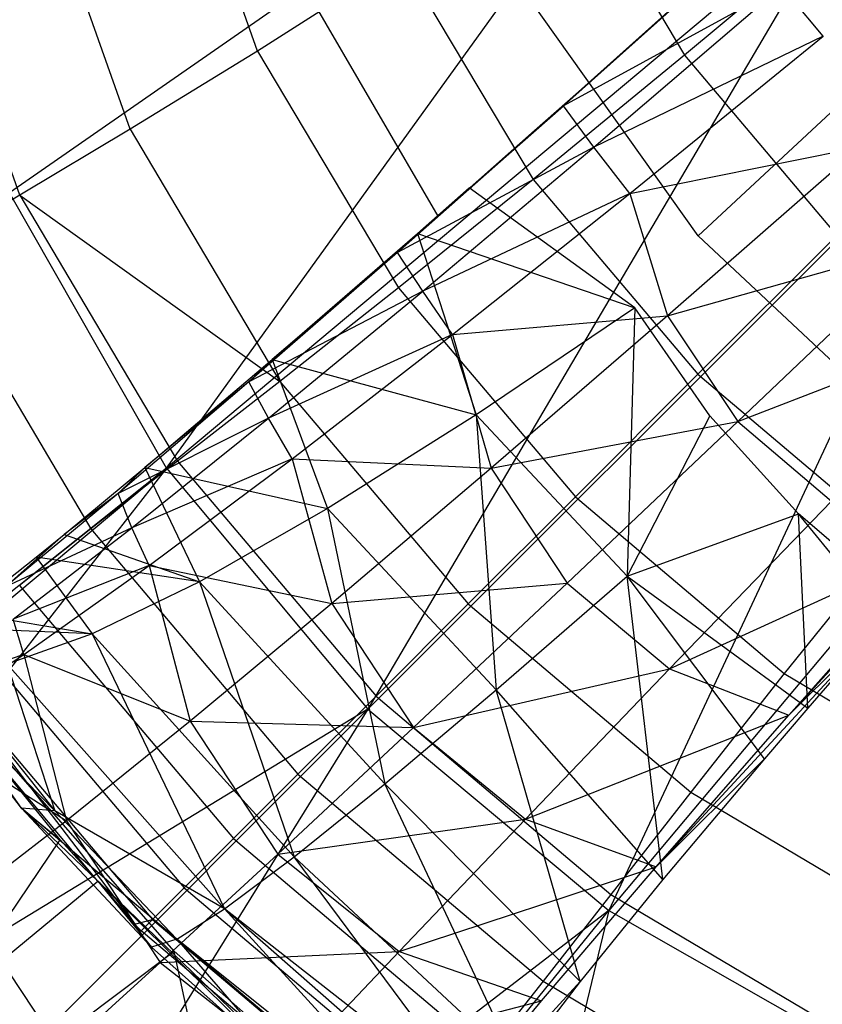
# Model space of a CAD drawing. Extents: x 4.9 to 22.3, y -20.4 to 0.
# Tile 5 of 95: x 7.6 to 9.3, y -17.5 to -15.4. Entities that reach past the tile are written whole.
import ezdxf

# ---------------------------------------------------------------- set-up
doc = ezdxf.new("R2010")
doc.units = 0
doc.header["$LTSCALE"] = 2.54
doc.layers.get('0').update_dxf_attribs({"color": 13, "linetype": 'CONTINUOUS'})

# ---------------------------------------------------------------- blocks, each defined once
blk = doc.blocks.new('AMELIA-10495_B_STL')
at = {"color": 0}
for p, q in [((8.141, -15.5115, 7.2758), (7.8113, -14.5794, 7.2758)), ((8.141, -15.5115, 7.2758), (7.8113, -14.5794, 7.2758)), ((7.8776, -15.6728, 8.0212), (7.5338, -14.7015, 8.0212)), ((7.8776, -15.6728, 8.0212), (7.5338, -14.7015, 8.0212)), ((9.1032, -14.7792, 16.5022), (7.6283, -15.8045, 15.5237)), ((9.1032, -14.7792, 16.5022), (7.6283, -15.8045, 15.5237)), ((7.953, -16.3742, 15.5237), (9.1032, -14.7792, 16.5022)), ((7.953, -16.3742, 15.5237), (9.1032, -14.7792, 16.5022)), ((7.6493, -15.8092, 8.7821), (7.2934, -14.8046, 8.7821)), ((7.6493, -15.8092, 8.7821), (7.2934, -14.8046, 8.7821)), ((8.7737, -15.0976, 5.8504), (9.0242, -15.5202, 5.8504)), ((8.7737, -15.0976, 5.8504), (9.0242, -15.5202, 5.8504)), ((9.2986, -15.1537, 4.7301), (8.7741, -15.6246, 5.5351)), ((9.2986, -15.1537, 4.7301), (8.7741, -15.6246, 5.5351)), ((8.805, -15.5954, 5.6756), (9.2986, -15.1537, 4.7301)), ((8.805, -15.5954, 5.6756), (9.2986, -15.1537, 4.7301)), ((9.8215, -15.1788, 4.7301), (9.0526, -15.8936, 6.2301)), ((9.8215, -15.1788, 4.7301), (9.0526, -15.8936, 6.2301)), ((9.354, -15.2011, 16.5022), (7.953, -16.3742, 15.5237)), ((9.354, -15.2011, 16.5022), (7.953, -16.3742, 15.5237)), ((9.354, -15.2011, 16.5022), (8.3697, -16.8727, 15.5237)), ((9.354, -15.2011, 16.5022), (8.3697, -16.8727, 15.5237)), ((9.3747, -15.227, 5.1825), (9.0242, -15.5202, 5.8504)), ((9.3747, -15.227, 5.1825), (9.0242, -15.5202, 5.8504)), ((9.1517, -15.2868, 4.8373), (8.7741, -15.6246, 5.5351)), ((9.1517, -15.2868, 4.8373), (8.7741, -15.6246, 5.5351)), ((8.4397, -15.321, 6.5506), (8.141, -15.5115, 7.2758)), ((8.4397, -15.321, 6.5506), (8.141, -15.5115, 7.2758)), ((8.4397, -15.321, 6.5506), (8.7113, -15.7773, 6.5506)), ((8.4397, -15.321, 6.5506), (8.7113, -15.7773, 6.5506)), ((9.2255, -15.3777, 4.7699), (8.7741, -15.6246, 5.5351)), ((9.2255, -15.3777, 4.7699), (8.7741, -15.6246, 5.5351)), ((8.8372, -15.71, 5.4741), (9.2255, -15.3777, 4.7699)), ((8.8372, -15.71, 5.4741), (9.2255, -15.3777, 4.7699)), ((9.3115, -15.4809, 4.7482), (9.2255, -15.3777, 4.7699)), ((9.3115, -15.4809, 4.7482), (9.2255, -15.3777, 4.7699)), ((8.2388, -15.3801, 6.2301), (8.5145, -15.8528, 6.2301)), ((8.2388, -15.3801, 6.2301), (8.5145, -15.8528, 6.2301)), ((9.0526, -15.8936, 6.2301), (8.6997, -15.3975, 6.2301)), ((9.0526, -15.8936, 6.2301), (8.6997, -15.3975, 6.2301)), ((9.3115, -15.4809, 4.7482), (8.8372, -15.71, 5.4741)), ((9.3115, -15.4809, 4.7482), (8.8372, -15.71, 5.4741)), ((8.9111, -15.8063, 5.4541), (9.3115, -15.4809, 4.7482)), ((8.9111, -15.8063, 5.4541), (9.3115, -15.4809, 4.7482)), ((8.141, -15.5115, 7.2758), (7.8776, -15.6728, 8.0212)), ((8.141, -15.5115, 7.2758), (7.8776, -15.6728, 8.0212)), ((8.141, -15.5115, 7.2758), (8.4327, -16.0012, 7.2758)), ((8.141, -15.5115, 7.2758), (8.4327, -16.0012, 7.2758)), ((9.0242, -15.5202, 5.8504), (8.7113, -15.7773, 6.5506)), ((9.0242, -15.5202, 5.8504), (8.7113, -15.7773, 6.5506)), ((9.0242, -15.5202, 5.8504), (9.3393, -15.8927, 5.8504)), ((9.0242, -15.5202, 5.8504), (9.3393, -15.8927, 5.8504)), ((9.6691, -15.5733, 16.5022), (8.3697, -16.8727, 15.5237)), ((9.6691, -15.5733, 16.5022), (8.3697, -16.8727, 15.5237)), ((9.6691, -15.5733, 16.5022), (8.8682, -17.2894, 15.5237)), ((9.6691, -15.5733, 16.5022), (8.8682, -17.2894, 15.5237)), ((8.7144, -15.6758, 5.8486), (8.805, -15.5954, 5.6756)), ((8.7144, -15.6758, 5.8486), (8.805, -15.5954, 5.6756)), ((8.805, -15.5954, 5.6756), (8.7741, -15.6246, 5.5351)), ((8.805, -15.5954, 5.6756), (8.7741, -15.6246, 5.5351)), ((8.7741, -15.6246, 5.5351), (8.431, -15.928, 6.2654)), ((8.7741, -15.6246, 5.5351), (8.431, -15.928, 6.2654)), ((8.5145, -15.8528, 6.2301), (8.7741, -15.6246, 5.5351)), ((8.5145, -15.8528, 6.2301), (8.7741, -15.6246, 5.5351)), ((8.7144, -15.6758, 5.8486), (8.7741, -15.6246, 5.5351)), ((8.7144, -15.6758, 5.8486), (8.7741, -15.6246, 5.5351)), ((8.8372, -15.71, 5.4741), (8.7741, -15.6246, 5.5351)), ((8.8372, -15.71, 5.4741), (8.7741, -15.6246, 5.5351)), ((7.8776, -15.6728, 8.0212), (7.6493, -15.8092, 8.7821)), ((7.8776, -15.6728, 8.0212), (7.6493, -15.8092, 8.7821)), ((7.8776, -15.6728, 8.0212), (8.1876, -16.1947, 8.0212)), ((7.8776, -15.6728, 8.0212), (8.1876, -16.1947, 8.0212)), ((8.5145, -15.8528, 6.2301), (8.7144, -15.6758, 5.8486)), ((8.5145, -15.8528, 6.2301), (8.7144, -15.6758, 5.8486)), ((8.8372, -15.71, 5.4741), (8.431, -15.928, 6.2654)), ((8.8372, -15.71, 5.4741), (8.431, -15.928, 6.2654)), ((8.4829, -16.0081, 6.2105), (8.8372, -15.71, 5.4741)), ((8.4829, -16.0081, 6.2105), (8.8372, -15.71, 5.4741)), ((8.9111, -15.8063, 5.4541), (8.8372, -15.71, 5.4741)), ((8.9111, -15.8063, 5.4541), (8.8372, -15.71, 5.4741)), ((8.9111, -15.8063, 5.4541), (9.3881, -15.71, 4.7594)), ((8.9111, -15.8063, 5.4541), (9.3881, -15.71, 4.7594)), ((9.3881, -15.71, 4.7594), (8.9891, -16.0593, 5.467)), ((9.3881, -15.71, 4.7594), (8.9891, -16.0593, 5.467)), ((8.7113, -15.7773, 6.5506), (8.4327, -16.0012, 7.2758)), ((8.7113, -15.7773, 6.5506), (8.4327, -16.0012, 7.2758)), ((8.7113, -15.7773, 6.5506), (9.0523, -16.1797, 6.5506)), ((8.7113, -15.7773, 6.5506), (9.0523, -16.1797, 6.5506)), ((7.953, -16.3742, 15.5237), (7.6283, -15.8045, 15.5237)), ((7.953, -16.3742, 15.5237), (7.6283, -15.8045, 15.5237)), ((8.4719, -15.8885, 6.4645), (8.579, -15.7944, 6.2301)), ((8.4719, -15.8885, 6.4645), (8.579, -15.7944, 6.2301)), ((8.9111, -15.8063, 5.4541), (8.4829, -16.0081, 6.2105)), ((8.9111, -15.8063, 5.4541), (8.4829, -16.0081, 6.2105)), ((8.579, -15.7944, 6.2301), (8.5145, -15.8528, 6.2301)), ((8.579, -15.7944, 6.2301), (8.5145, -15.8528, 6.2301)), ((8.5445, -16.0979, 6.1921), (8.9111, -15.8063, 5.4541)), ((8.5445, -16.0979, 6.1921), (8.9111, -15.8063, 5.4541)), ((8.922, -16.0429, 6.2301), (8.579, -15.7944, 6.2301)), ((8.922, -16.0429, 6.2301), (8.579, -15.7944, 6.2301)), ((8.9111, -15.8063, 5.4541), (8.9891, -16.0593, 5.467)), ((8.9111, -15.8063, 5.4541), (8.9891, -16.0593, 5.467)), ((7.6493, -15.8092, 8.7821), (7.456, -15.9245, 9.5537)), ((7.6493, -15.8092, 8.7821), (7.456, -15.9245, 9.5537)), ((7.6493, -15.8092, 8.7821), (7.9756, -16.3601, 8.7821)), ((7.6493, -15.8092, 8.7821), (8.1876, -16.1947, 8.0212)), ((7.6493, -15.8092, 8.7821), (7.9756, -16.3601, 8.7821)), ((7.6493, -15.8092, 8.7821), (8.1876, -16.1947, 8.0212)), ((8.431, -15.928, 6.2654), (8.5145, -15.8528, 6.2301)), ((8.431, -15.928, 6.2654), (8.5145, -15.8528, 6.2301)), ((8.1714, -16.1495, 7.1941), (8.4719, -15.8885, 6.4645)), ((8.1714, -16.1495, 7.1941), (8.4719, -15.8885, 6.4645)), ((8.431, -15.928, 6.2654), (8.4719, -15.8885, 6.4645)), ((8.431, -15.928, 6.2654), (8.4719, -15.8885, 6.4645)), ((8.4719, -15.8885, 6.4645), (8.922, -16.0429, 6.2301)), ((8.4719, -15.8885, 6.4645), (8.922, -16.0429, 6.2301)), ((8.4719, -15.8885, 6.4645), (8.5935, -16.264, 6.9374)), ((8.4719, -15.8885, 6.4645), (8.5935, -16.264, 6.9374)), ((10.0413, -15.8884, 16.5022), (8.8682, -17.2894, 15.5237)), ((10.0413, -15.8884, 16.5022), (8.8682, -17.2894, 15.5237)), ((8.9891, -16.0593, 5.467), (9.5228, -15.9085, 4.7753)), ((8.9891, -16.0593, 5.467), (9.5228, -15.9085, 4.7753)), ((9.0523, -16.1797, 6.5506), (9.3393, -15.8927, 5.8504)), ((9.0523, -16.1797, 6.5506), (9.3393, -15.8927, 5.8504)), ((9.5034, -16.316, 6.2301), (9.0526, -15.8936, 6.2301)), ((9.5034, -16.316, 6.2301), (9.0526, -15.8936, 6.2301)), ((9.1349, -16.2775, 5.4816), (9.5228, -15.9085, 4.7753)), ((9.1349, -16.2775, 5.4816), (9.5228, -15.9085, 4.7753)), ((7.456, -15.9245, 9.5537), (7.7962, -16.5001, 9.5537)), ((7.456, -15.9245, 9.5537), (7.7962, -16.5001, 9.5537)), ((8.431, -15.928, 6.2654), (8.1235, -16.1958, 7.0254)), ((8.431, -15.928, 6.2654), (8.1235, -16.1958, 7.0254)), ((8.431, -15.928, 6.2654), (8.1714, -16.1495, 7.1941)), ((8.431, -15.928, 6.2654), (8.1714, -16.1495, 7.1941)), ((8.4829, -16.0081, 6.2105), (8.431, -15.928, 6.2654)), ((8.4829, -16.0081, 6.2105), (8.431, -15.928, 6.2654)), ((8.4829, -16.0081, 6.2105), (8.1235, -16.1958, 7.0254)), ((8.4829, -16.0081, 6.2105), (8.1235, -16.1958, 7.0254)), ((8.1639, -16.271, 6.9766), (8.4829, -16.0081, 6.2105)), ((8.1639, -16.271, 6.9766), (8.4829, -16.0081, 6.2105)), ((8.4327, -16.0012, 7.2758), (8.1876, -16.1947, 8.0212)), ((8.4327, -16.0012, 7.2758), (8.1876, -16.1947, 8.0212)), ((8.4327, -16.0012, 7.2758), (8.7987, -16.4333, 7.2758)), ((8.4327, -16.0012, 7.2758), (8.7987, -16.4333, 7.2758)), ((8.5445, -16.0979, 6.1921), (8.4829, -16.0081, 6.2105)), ((8.5445, -16.0979, 6.1921), (8.4829, -16.0081, 6.2105)), ((8.922, -16.0429, 6.2301), (8.5935, -16.264, 6.9374)), ((8.922, -16.0429, 6.2301), (8.5935, -16.264, 6.9374)), ((8.922, -16.0429, 6.2301), (8.9061, -16.5977, 6.8631)), ((8.922, -16.0429, 6.2301), (8.9061, -16.5977, 6.8631)), ((9.0766, -16.266, 6.2301), (8.922, -16.0429, 6.2301)), ((9.0766, -16.266, 6.2301), (8.922, -16.0429, 6.2301)), ((8.5445, -16.0979, 6.1921), (8.9891, -16.0593, 5.467)), ((8.5445, -16.0979, 6.1921), (8.9891, -16.0593, 5.467)), ((8.9891, -16.0593, 5.467), (8.6243, -16.3745, 6.2068)), ((8.9891, -16.0593, 5.467), (8.6243, -16.3745, 6.2068)), ((8.9891, -16.0593, 5.467), (9.1349, -16.2775, 5.4816)), ((8.9891, -16.0593, 5.467), (9.1349, -16.2775, 5.4816)), ((9.1349, -16.2775, 5.4816), (9.6975, -16.0609, 4.8027)), ((9.1349, -16.2775, 5.4816), (9.6975, -16.0609, 4.8027)), ((8.5445, -16.0979, 6.1921), (8.1639, -16.271, 6.9766)), ((8.5445, -16.0979, 6.1921), (8.1639, -16.271, 6.9766)), ((8.2127, -16.3547, 6.9598), (8.5445, -16.0979, 6.1921)), ((8.2127, -16.3547, 6.9598), (8.5445, -16.0979, 6.1921)), ((8.5445, -16.0979, 6.1921), (8.6243, -16.3745, 6.2068)), ((8.5445, -16.0979, 6.1921), (8.6243, -16.3745, 6.2068)), ((7.9081, -16.3732, 7.9506), (8.1714, -16.1495, 7.1941)), ((7.9081, -16.3732, 7.9506), (8.1714, -16.1495, 7.1941)), ((8.1235, -16.1958, 7.0254), (8.1714, -16.1495, 7.1941)), ((8.1235, -16.1958, 7.0254), (8.1714, -16.1495, 7.1941)), ((8.1714, -16.1495, 7.1941), (8.5935, -16.264, 6.9374)), ((8.1714, -16.1495, 7.1941), (8.5935, -16.264, 6.9374)), ((8.1714, -16.1495, 7.1941), (8.286, -16.4579, 7.7143)), ((8.1714, -16.1495, 7.1941), (8.286, -16.4579, 7.7143)), ((8.7987, -16.4333, 7.2758), (9.0523, -16.1797, 6.5506)), ((8.7987, -16.4333, 7.2758), (9.0523, -16.1797, 6.5506)), ((9.0523, -16.1797, 6.5506), (9.4548, -16.5207, 6.5506)), ((9.0523, -16.1797, 6.5506), (9.4548, -16.5207, 6.5506)), ((8.1235, -16.1958, 7.0254), (7.8528, -16.4269, 7.8125)), ((8.1235, -16.1958, 7.0254), (7.8528, -16.4269, 7.8125)), ((8.1235, -16.1958, 7.0254), (7.9081, -16.3732, 7.9506)), ((8.1235, -16.1958, 7.0254), (7.9081, -16.3732, 7.9506)), ((8.1876, -16.1947, 8.0212), (7.9756, -16.3601, 8.7821)), ((8.1876, -16.1947, 8.0212), (7.9756, -16.3601, 8.7821)), ((8.1639, -16.271, 6.9766), (8.1235, -16.1958, 7.0254)), ((8.1639, -16.271, 6.9766), (8.1235, -16.1958, 7.0254)), ((8.1876, -16.1947, 8.0212), (8.5772, -16.6548, 8.0212)), ((8.1876, -16.1947, 8.0212), (8.5772, -16.6548, 8.0212)), ((9.8566, -16.2094, 5.2344), (9.2405, -16.8852, 6.2635)), ((9.8566, -16.2094, 5.2344), (9.2405, -16.8852, 6.2635)), ((8.1639, -16.271, 6.9766), (7.8528, -16.4269, 7.8125)), ((8.1639, -16.271, 6.9766), (7.8528, -16.4269, 7.8125)), ((7.8811, -16.4976, 7.7699), (8.1639, -16.271, 6.9766)), ((7.8811, -16.4976, 7.7699), (8.1639, -16.271, 6.9766)), ((8.2127, -16.3547, 6.9598), (8.1639, -16.271, 6.9766)), ((8.2127, -16.3547, 6.9598), (8.1639, -16.271, 6.9766)), ((8.5935, -16.264, 6.9374), (8.286, -16.4579, 7.7143)), ((8.5935, -16.264, 6.9374), (8.286, -16.4579, 7.7143)), ((8.5935, -16.264, 6.9374), (8.9061, -16.5977, 6.8631)), ((8.5935, -16.264, 6.9374), (8.9061, -16.5977, 6.8631)), ((8.5935, -16.264, 6.9374), (8.6346, -16.833, 7.6454)), ((8.5935, -16.264, 6.9374), (8.6346, -16.833, 7.6454)), ((9.0766, -16.266, 6.2301), (8.9061, -16.5977, 6.8631)), ((9.0766, -16.266, 6.2301), (8.9061, -16.5977, 6.8631)), ((9.26, -16.4688, 6.2301), (9.0766, -16.266, 6.2301)), ((9.26, -16.4688, 6.2301), (9.0766, -16.266, 6.2301)), ((8.6243, -16.3745, 6.2068), (9.1349, -16.2775, 5.4816)), ((8.6243, -16.3745, 6.2068), (9.1349, -16.2775, 5.4816)), ((8.7816, -16.6119, 6.2204), (9.1349, -16.2775, 5.4816)), ((8.7816, -16.6119, 6.2204), (9.1349, -16.2775, 5.4816)), ((9.1349, -16.2775, 5.4816), (9.3282, -16.4427, 5.5067)), ((9.1349, -16.2775, 5.4816), (9.3282, -16.4427, 5.5067)), ((8.2127, -16.3547, 6.9598), (7.8811, -16.4976, 7.7699)), ((8.2127, -16.3547, 6.9598), (7.8811, -16.4976, 7.7699)), ((7.9167, -16.5757, 7.7547), (8.2127, -16.3547, 6.9598)), ((7.9167, -16.5757, 7.7547), (8.2127, -16.3547, 6.9598)), ((8.2127, -16.3547, 6.9598), (8.2948, -16.6543, 6.9765)), ((8.2127, -16.3547, 6.9598), (8.2948, -16.6543, 6.9765)), ((8.2127, -16.3547, 6.9598), (8.6243, -16.3745, 6.2068)), ((8.2127, -16.3547, 6.9598), (8.6243, -16.3745, 6.2068)), ((7.953, -16.3742, 15.5237), (6.577, -17.4693, 14.5206)), ((7.953, -16.3742, 15.5237), (6.577, -17.4693, 14.5206)), ((6.6016, -17.5046, 14.5205), (7.953, -16.3742, 15.5237)), ((6.6016, -17.5046, 14.5205), (7.953, -16.3742, 15.5237)), ((7.953, -16.3742, 15.5237), (6.8337, -17.8068, 14.5204)), ((7.953, -16.3742, 15.5237), (6.8337, -17.8068, 14.5204)), ((7.7413, -16.5114, 8.5138), (7.9081, -16.3732, 7.9506)), ((7.7413, -16.5114, 8.5138), (7.9081, -16.3732, 7.9506)), ((7.9756, -16.3601, 8.7821), (7.7962, -16.5001, 9.5537)), ((7.9756, -16.3601, 8.7821), (7.7962, -16.5001, 9.5537)), ((7.8528, -16.4269, 7.8125), (7.9081, -16.3732, 7.9506)), ((7.8528, -16.4269, 7.8125), (7.9081, -16.3732, 7.9506)), ((7.9081, -16.3732, 7.9506), (8.286, -16.4579, 7.7143)), ((7.9081, -16.3732, 7.9506), (8.286, -16.4579, 7.7143)), ((7.9081, -16.3732, 7.9506), (8.0208, -16.6094, 8.5176)), ((7.9081, -16.3732, 7.9506), (8.0208, -16.6094, 8.5176)), ((7.953, -16.3742, 15.5237), (8.3697, -16.8727, 15.5237)), ((7.953, -16.3742, 15.5237), (8.3697, -16.8727, 15.5237)), ((7.9756, -16.3601, 8.7821), (8.3863, -16.8457, 8.7821)), ((7.9756, -16.3601, 8.7821), (8.3863, -16.8457, 8.7821)), ((8.6243, -16.3745, 6.2068), (8.2948, -16.6543, 6.9765)), ((8.6243, -16.3745, 6.2068), (8.2948, -16.6543, 6.9765)), ((8.6243, -16.3745, 6.2068), (8.7816, -16.6119, 6.2204)), ((8.6243, -16.3745, 6.2068), (8.7816, -16.6119, 6.2204)), ((7.8528, -16.4269, 7.8125), (7.6198, -16.6201, 8.6239)), ((7.8528, -16.4269, 7.8125), (7.6198, -16.6201, 8.6239)), ((7.8528, -16.4269, 7.8125), (7.7413, -16.5114, 8.5138)), ((7.8528, -16.4269, 7.8125), (7.7413, -16.5114, 8.5138)), ((7.8811, -16.4976, 7.7699), (7.8528, -16.4269, 7.8125)), ((7.8811, -16.4976, 7.7699), (7.8528, -16.4269, 7.8125)), ((8.5772, -16.6548, 8.0212), (8.7987, -16.4333, 7.2758)), ((8.5772, -16.6548, 8.0212), (8.7987, -16.4333, 7.2758)), ((8.7987, -16.4333, 7.2758), (9.2308, -16.7993, 7.2758)), ((8.7987, -16.4333, 7.2758), (9.2308, -16.7993, 7.2758)), ((8.286, -16.4579, 7.7143), (8.0208, -16.6094, 8.5176)), ((8.286, -16.4579, 7.7143), (8.0208, -16.6094, 8.5176)), ((8.286, -16.4579, 7.7143), (8.6346, -16.833, 7.6454)), ((8.286, -16.4579, 7.7143), (8.6346, -16.833, 7.6454)), ((8.286, -16.4579, 7.7143), (8.4044, -17.0271, 8.4538)), ((8.286, -16.4579, 7.7143), (8.4044, -17.0271, 8.4538)), ((9.3282, -16.4427, 5.5067), (8.9937, -16.7896, 6.2432)), ((9.3282, -16.4427, 5.5067), (8.9937, -16.7896, 6.2432)), ((8.9061, -16.5977, 6.8631), (9.26, -16.4688, 6.2301)), ((8.9061, -16.5977, 6.8631), (9.26, -16.4688, 6.2301)), ((9.2795, -16.8709, 6.7872), (9.26, -16.4688, 6.2301)), ((9.2795, -16.8709, 6.7872), (9.26, -16.4688, 6.2301)), ((9.4382, -16.6875, 6.321), (9.26, -16.4688, 6.2301)), ((9.4382, -16.6875, 6.321), (9.26, -16.4688, 6.2301)), ((9.4713, -16.6495, 6.2301), (9.26, -16.4688, 6.2301)), ((9.4713, -16.6495, 6.2301), (9.26, -16.4688, 6.2301)), ((7.8811, -16.4976, 7.7699), (7.6198, -16.6201, 8.6239)), ((7.8811, -16.4976, 7.7699), (7.6198, -16.6201, 8.6239)), ((7.6357, -16.6869, 8.5876), (7.8811, -16.4976, 7.7699)), ((7.6357, -16.6869, 8.5876), (7.8811, -16.4976, 7.7699)), ((7.9167, -16.5757, 7.7547), (7.8811, -16.4976, 7.7699)), ((7.9167, -16.5757, 7.7547), (7.8811, -16.4976, 7.7699)), ((7.6198, -16.6201, 8.6239), (7.7413, -16.5114, 8.5138)), ((7.6198, -16.6201, 8.6239), (7.7413, -16.5114, 8.5138)), ((7.7962, -16.5001, 9.5537), (7.649, -16.6168, 10.3318)), ((7.7962, -16.5001, 9.5537), (7.649, -16.6168, 10.3318)), ((7.6832, -16.5585, 8.7312), (7.7413, -16.5114, 8.5138)), ((7.6832, -16.5585, 8.7312), (7.7413, -16.5114, 8.5138)), ((7.7413, -16.5114, 8.5138), (8.0208, -16.6094, 8.5176)), ((7.7413, -16.5114, 8.5138), (8.0208, -16.6094, 8.5176)), ((7.7962, -16.5001, 9.5537), (8.2248, -17.0072, 9.5537)), ((7.7962, -16.5001, 9.5537), (8.2248, -17.0072, 9.5537)), ((8.9937, -16.7896, 6.2432), (9.5513, -16.5347, 5.532)), ((8.9937, -16.7896, 6.2432), (9.5513, -16.5347, 5.532)), ((9.4548, -16.5207, 6.5506), (9.2308, -16.7993, 7.2758)), ((9.4548, -16.5207, 6.5506), (9.2308, -16.7993, 7.2758)), ((9.2405, -16.8852, 6.2635), (9.5513, -16.5347, 5.532)), ((9.2405, -16.8852, 6.2635), (9.5513, -16.5347, 5.532)), ((7.5389, -16.6729, 9.3379), (7.6832, -16.5585, 8.7312)), ((7.5389, -16.6729, 9.3379), (7.6832, -16.5585, 8.7312)), ((8.0208, -16.6094, 8.5176), (7.6832, -16.5585, 8.7312)), ((7.6832, -16.5585, 8.7312), (7.7994, -16.7172, 9.3438)), ((7.6832, -16.5585, 8.7312), (7.7994, -16.7172, 9.3438)), ((8.0208, -16.6094, 8.5176), (7.6832, -16.5585, 8.7312)), ((7.9167, -16.5757, 7.7547), (7.6357, -16.6869, 8.5876)), ((7.9167, -16.5757, 7.7547), (7.6357, -16.6869, 8.5876)), ((7.6577, -16.7597, 8.5742), (7.9167, -16.5757, 7.7547)), ((7.6577, -16.7597, 8.5742), (7.9167, -16.5757, 7.7547)), ((7.9167, -16.5757, 7.7547), (8.0018, -16.8977, 7.7734)), ((7.9167, -16.5757, 7.7547), (8.0018, -16.8977, 7.7734)), ((7.9167, -16.5757, 7.7547), (8.2948, -16.6543, 6.9765)), ((7.9167, -16.5757, 7.7547), (8.2948, -16.6543, 6.9765)), ((8.6346, -16.833, 7.6454), (8.9061, -16.5977, 6.8631)), ((8.6346, -16.833, 7.6454), (8.9061, -16.5977, 6.8631)), ((8.9061, -16.5977, 6.8631), (9.2795, -16.8709, 6.7872)), ((8.9798, -17.2253, 7.8578), (8.9061, -16.5977, 6.8631)), ((8.9798, -17.2253, 7.8578), (8.9061, -16.5977, 6.8631)), ((9.1901, -16.9753, 7.0759), (8.9061, -16.5977, 6.8631)), ((9.1901, -16.9753, 7.0759), (8.9061, -16.5977, 6.8631)), ((8.9061, -16.5977, 6.8631), (9.2795, -16.8709, 6.7872)), ((7.649, -16.6168, 10.3318), (8.0916, -17.1404, 10.3318)), ((7.649, -16.6168, 10.3318), (8.0916, -17.1404, 10.3318)), ((8.0208, -16.6094, 8.5176), (7.7994, -16.7172, 9.3438)), ((8.0208, -16.6094, 8.5176), (7.7994, -16.7172, 9.3438)), ((8.0208, -16.6094, 8.5176), (8.4044, -17.0271, 8.4538)), ((8.0208, -16.6094, 8.5176), (8.4044, -17.0271, 8.4538)), ((8.0208, -16.6094, 8.5176), (8.2167, -17.1786, 9.2853)), ((8.0208, -16.6094, 8.5176), (8.2167, -17.1786, 9.2853)), ((8.2948, -16.6543, 6.9765), (8.7816, -16.6119, 6.2204)), ((8.2948, -16.6543, 6.9765), (8.7816, -16.6119, 6.2204)), ((8.4639, -16.9107, 6.989), (8.7816, -16.6119, 6.2204)), ((8.4639, -16.9107, 6.989), (8.7816, -16.6119, 6.2204)), ((8.7816, -16.6119, 6.2204), (8.9937, -16.7896, 6.2432)), ((8.7816, -16.6119, 6.2204), (8.9937, -16.7896, 6.2432)), ((8.2948, -16.6543, 6.9765), (8.0018, -16.8977, 7.7734)), ((8.2948, -16.6543, 6.9765), (8.0018, -16.8977, 7.7734)), ((8.2948, -16.6543, 6.9765), (8.4639, -16.9107, 6.989)), ((8.2948, -16.6543, 6.9765), (8.4639, -16.9107, 6.989)), ((8.3863, -16.8457, 8.7821), (8.5772, -16.6548, 8.0212)), ((8.3863, -16.8457, 8.7821), (8.5772, -16.6548, 8.0212)), ((8.5772, -16.6548, 8.0212), (9.0373, -17.0444, 8.0212)), ((8.5772, -16.6548, 8.0212), (9.0373, -17.0444, 8.0212)), ((7.5389, -16.6729, 9.3379), (7.7994, -16.7172, 9.3438)), ((7.5389, -16.6729, 9.3379), (7.7994, -16.7172, 9.3438)), ((7.6577, -16.7597, 8.5742), (7.6357, -16.6869, 8.5876)), ((7.6577, -16.7597, 8.5742), (7.6357, -16.6869, 8.5876)), ((9.4382, -16.6875, 6.321), (8.9659, -17.1994, 7.0247)), ((9.4382, -16.6875, 6.321), (8.9659, -17.1994, 7.0247)), ((9.4382, -16.6875, 6.321), (9.2405, -16.8852, 6.2635)), ((9.4382, -16.6875, 6.321), (9.2405, -16.8852, 6.2635)), ((9.4382, -16.6875, 6.321), (9.2795, -16.8709, 6.7872)), ((9.4382, -16.6875, 6.321), (9.2795, -16.8709, 6.7872)), ((7.7994, -16.7172, 9.3438), (7.4979, -16.7044, 9.533)), ((7.7994, -16.7172, 9.3438), (7.4979, -16.7044, 9.533)), ((7.5375, -16.7079, 11.1175), (7.9896, -17.2425, 11.1175)), ((7.5375, -16.7079, 11.1175), (7.9896, -17.2425, 11.1175)), ((7.7994, -16.7172, 9.3438), (7.6231, -16.7799, 10.1895)), ((7.7994, -16.7172, 9.3438), (7.6231, -16.7799, 10.1895)), ((7.7994, -16.7172, 9.3438), (8.2167, -17.1786, 9.2853)), ((7.7994, -16.7172, 9.3438), (8.2167, -17.1786, 9.2853)), ((7.7994, -16.7172, 9.3438), (8.0728, -17.2863, 10.1365)), ((7.7994, -16.7172, 9.3438), (8.0728, -17.2863, 10.1365)), ((7.6577, -16.7597, 8.5742), (7.4288, -16.8376, 9.4274)), ((7.6577, -16.7597, 8.5742), (7.4288, -16.8376, 9.4274)), ((7.4367, -16.9057, 9.4159), (7.6577, -16.7597, 8.5742)), ((7.4367, -16.9057, 9.4159), (7.6577, -16.7597, 8.5742)), ((7.6577, -16.7597, 8.5742), (7.7462, -17.1036, 8.5948)), ((7.6577, -16.7597, 8.5742), (7.7462, -17.1036, 8.5948)), ((7.6577, -16.7597, 8.5742), (8.0018, -16.8977, 7.7734)), ((7.6577, -16.7597, 8.5742), (8.0018, -16.8977, 7.7734)), ((7.6531, -17.0774, 11.8929), (7.4111, -16.7647, 11.9257)), ((7.7218, -17.0835, 11.0175), (7.4111, -16.7647, 11.9257)), ((7.6531, -17.0774, 11.8929), (7.4111, -16.7647, 11.9257)), ((7.7218, -17.0835, 11.0175), (7.4111, -16.7647, 11.9257)), ((7.4674, -16.768, 11.9154), (7.8473, -17.2651, 12.6527)), ((7.4674, -16.768, 11.9154), (7.924, -17.308, 11.9154)), ((7.4674, -16.768, 11.9154), (7.8473, -17.2651, 12.6527)), ((7.4674, -16.768, 11.9154), (7.924, -17.308, 11.9154)), ((7.6231, -16.7799, 10.1895), (8.0728, -17.2863, 10.1365)), ((7.6231, -16.7799, 10.1895), (8.0728, -17.2863, 10.1365)), ((7.6231, -16.7799, 10.1895), (7.7218, -17.0835, 11.0175)), ((7.6231, -16.7799, 10.1895), (7.7218, -17.0835, 11.0175)), ((7.6531, -17.0774, 11.8929), (7.4512, -16.7953, 12.7306)), ((7.6531, -17.0774, 11.8929), (7.4512, -16.7953, 12.7306)), ((7.4932, -16.7962, 11.0513), (7.7218, -17.0835, 11.0175)), ((7.4932, -16.7962, 11.0513), (7.7218, -17.0835, 11.0175)), ((8.4639, -16.9107, 6.989), (8.9937, -16.7896, 6.2432)), ((8.4639, -16.9107, 6.989), (8.9937, -16.7896, 6.2432)), ((8.9937, -16.7896, 6.2432), (8.6953, -17.1005, 7.0096)), ((8.9937, -16.7896, 6.2432), (8.6953, -17.1005, 7.0096)), ((8.9937, -16.7896, 6.2432), (9.2405, -16.8852, 6.2635)), ((8.9937, -16.7896, 6.2432), (9.2405, -16.8852, 6.2635)), ((9.2308, -16.7993, 7.2758), (9.0373, -17.0444, 8.0212)), ((9.2308, -16.7993, 7.2758), (9.0373, -17.0444, 8.0212)), ((9.2308, -16.7993, 7.2758), (9.7206, -17.091, 7.2758)), ((9.2308, -16.7993, 7.2758), (9.7206, -17.091, 7.2758)), ((8.2248, -17.0072, 9.5537), (8.3863, -16.8457, 8.7821)), ((8.2248, -17.0072, 9.5537), (8.3863, -16.8457, 8.7821)), ((8.3863, -16.8457, 8.7821), (8.8719, -17.2564, 8.7821)), ((8.3863, -16.8457, 8.7821), (8.8719, -17.2564, 8.7821)), ((8.4044, -17.0271, 8.4538), (8.6346, -16.833, 7.6454)), ((8.4044, -17.0271, 8.4538), (8.6346, -16.833, 7.6454)), ((8.8085, -17.4363, 8.6637), (8.6346, -16.833, 7.6454)), ((8.8085, -17.4363, 8.6637), (8.6346, -16.833, 7.6454)), ((8.9798, -17.2253, 7.8578), (8.6346, -16.833, 7.6454)), ((8.9798, -17.2253, 7.8578), (8.6346, -16.833, 7.6454)), ((7.9686, -17.3738, 12.7301), (7.5079, -16.8476, 12.7301)), ((7.9686, -17.3738, 12.7301), (7.5079, -16.8476, 12.7301)), ((8.3697, -16.8727, 15.5237), (6.8337, -17.8068, 14.5204)), ((8.3697, -16.8727, 15.5237), (6.8337, -17.8068, 14.5204)), ((7.121, -18.1214, 14.5203), (8.3697, -16.8727, 15.5237)), ((7.121, -18.1214, 14.5203), (8.3697, -16.8727, 15.5237)), ((8.3697, -16.8727, 15.5237), (7.4225, -18.3978, 14.5204)), ((8.3697, -16.8727, 15.5237), (7.4225, -18.3978, 14.5204)), ((8.3697, -16.8727, 15.5237), (8.8682, -17.2894, 15.5237)), ((8.3697, -16.8727, 15.5237), (8.8682, -17.2894, 15.5237)), ((8.6953, -17.1005, 7.0096), (9.2405, -16.8852, 6.2635)), ((8.6953, -17.1005, 7.0096), (9.2405, -16.8852, 6.2635)), ((8.9659, -17.1994, 7.0247), (9.2405, -16.8852, 6.2635)), ((8.9659, -17.1994, 7.0247), (9.2405, -16.8852, 6.2635)), ((9.2795, -16.8709, 6.7872), (9.1901, -16.9753, 7.0759)), ((9.2795, -16.8709, 6.7872), (9.1901, -16.9753, 7.0759)), ((7.4367, -16.9057, 9.4159), (7.7462, -17.1036, 8.5948)), ((7.4367, -16.9057, 9.4159), (7.7462, -17.1036, 8.5948)), ((8.0018, -16.8977, 7.7734), (7.7462, -17.1036, 8.5948)), ((8.0018, -16.8977, 7.7734), (7.7462, -17.1036, 8.5948)), ((8.0018, -16.8977, 7.7734), (8.183, -17.1728, 7.7848)), ((8.0018, -16.8977, 7.7734), (8.183, -17.1728, 7.7848)), ((8.0018, -16.8977, 7.7734), (8.4639, -16.9107, 6.989)), ((8.0018, -16.8977, 7.7734), (8.4639, -16.9107, 6.989)), ((7.7326, -17.1431, 12.7304), (7.549, -16.9162, 12.7303)), ((7.7326, -17.1431, 12.7304), (7.549, -16.9162, 12.7303)), ((7.8108, -17.2284, 12.7304), (7.549, -16.9162, 12.7303)), ((8.183, -17.1728, 7.7848), (8.4639, -16.9107, 6.989)), ((8.183, -17.1728, 7.7848), (8.4639, -16.9107, 6.989)), ((8.4639, -16.9107, 6.989), (8.6953, -17.1005, 7.0096)), ((8.4639, -16.9107, 6.989), (8.6953, -17.1005, 7.0096)), ((9.1901, -16.9753, 7.0759), (8.9659, -17.1994, 7.0247)), ((9.1901, -16.9753, 7.0759), (8.9659, -17.1994, 7.0247)), ((9.1901, -16.9753, 7.0759), (8.9798, -17.2253, 7.8578)), ((9.1901, -16.9753, 7.0759), (8.9798, -17.2253, 7.8578)), ((8.0916, -17.1404, 10.3318), (8.2248, -17.0072, 9.5537)), ((8.0916, -17.1404, 10.3318), (8.2248, -17.0072, 9.5537)), ((8.2248, -17.0072, 9.5537), (8.7319, -17.4359, 9.5537)), ((8.2248, -17.0072, 9.5537), (8.7319, -17.4359, 9.5537)), ((8.2167, -17.1786, 9.2853), (8.4044, -17.0271, 8.4538)), ((8.2167, -17.1786, 9.2853), (8.4044, -17.0271, 8.4538)), ((8.6773, -17.6072, 9.4909), (8.4044, -17.0271, 8.4538)), ((8.6773, -17.6072, 9.4909), (8.4044, -17.0271, 8.4538)), ((8.8085, -17.4363, 8.6637), (8.4044, -17.0271, 8.4538)), ((8.8085, -17.4363, 8.6637), (8.4044, -17.0271, 8.4538)), ((9.0373, -17.0444, 8.0212), (8.8719, -17.2564, 8.7821)), ((9.0373, -17.0444, 8.0212), (8.8719, -17.2564, 8.7821)), ((9.0373, -17.0444, 8.0212), (9.5592, -17.3544, 8.0212)), ((9.0373, -17.0444, 8.0212), (9.5592, -17.3544, 8.0212)), ((7.9216, -17.3652, 11.8854), (7.6531, -17.0774, 11.8929)), ((7.6531, -17.0774, 11.8929), (7.8108, -17.2284, 12.7304)), ((7.6531, -17.0774, 11.8929), (7.8108, -17.2284, 12.7304)), ((7.6531, -17.0774, 11.8929), (7.7326, -17.1431, 12.7304)), ((7.6531, -17.0774, 11.8929), (7.7326, -17.1431, 12.7304)), ((7.974, -17.349, 11.0043), (7.6531, -17.0774, 11.8929)), ((7.9216, -17.3652, 11.8854), (7.6531, -17.0774, 11.8929)), ((7.974, -17.349, 11.0043), (7.6531, -17.0774, 11.8929)), ((7.7218, -17.0835, 11.0175), (7.6531, -17.0774, 11.8929)), ((7.7218, -17.0835, 11.0175), (7.6531, -17.0774, 11.8929)), ((7.7218, -17.0835, 11.0175), (7.974, -17.349, 11.0043)), ((8.0728, -17.2863, 10.1365), (7.7218, -17.0835, 11.0175)), ((7.7218, -17.0835, 11.0175), (7.974, -17.349, 11.0043)), ((8.0728, -17.2863, 10.1365), (7.7218, -17.0835, 11.0175)), ((7.7462, -17.1036, 8.5948), (7.5292, -17.271, 9.4382)), ((7.7462, -17.1036, 8.5948), (7.5292, -17.271, 9.4382)), ((7.7462, -17.1036, 8.5948), (7.9399, -17.3969, 8.605)), ((7.7462, -17.1036, 8.5948), (7.9399, -17.3969, 8.605)), ((8.183, -17.1728, 7.7848), (8.6953, -17.1005, 7.0096)), ((8.183, -17.1728, 7.7848), (8.6953, -17.1005, 7.0096)), ((8.6953, -17.1005, 7.0096), (8.434, -17.3743, 7.8031)), ((8.6953, -17.1005, 7.0096), (8.434, -17.3743, 7.8031)), ((8.6953, -17.1005, 7.0096), (8.9659, -17.1994, 7.0247)), ((8.6953, -17.1005, 7.0096), (8.9659, -17.1994, 7.0247)), ((7.5046, -17.4814, 12.7959), (7.7326, -17.1431, 12.7304)), ((7.5046, -17.4814, 12.7959), (7.7326, -17.1431, 12.7304)), ((7.8108, -17.2284, 12.7304), (7.7326, -17.1431, 12.7304)), ((7.8108, -17.2284, 12.7304), (7.7326, -17.1431, 12.7304)), ((7.9896, -17.2425, 11.1175), (8.0916, -17.1404, 10.3318)), ((7.9896, -17.2425, 11.1175), (8.0916, -17.1404, 10.3318)), ((8.0916, -17.1404, 10.3318), (8.6152, -17.583, 10.3318)), ((8.0916, -17.1404, 10.3318), (8.6152, -17.583, 10.3318)), ((7.9399, -17.3969, 8.605), (8.183, -17.1728, 7.7848)), ((7.9399, -17.3969, 8.605), (8.183, -17.1728, 7.7848)), ((8.0728, -17.2863, 10.1365), (8.2167, -17.1786, 9.2853)), ((8.0728, -17.2863, 10.1365), (8.2167, -17.1786, 9.2853)), ((8.183, -17.1728, 7.7848), (8.434, -17.3743, 7.8031)), ((8.183, -17.1728, 7.7848), (8.434, -17.3743, 7.8031)), ((8.6083, -17.7048, 10.0993), (8.2167, -17.1786, 9.2853)), ((8.6083, -17.7048, 10.0993), (8.2167, -17.1786, 9.2853)), ((8.6773, -17.6072, 9.4909), (8.2167, -17.1786, 9.2853)), ((8.6773, -17.6072, 9.4909), (8.2167, -17.1786, 9.2853)), ((8.434, -17.3743, 7.8031), (8.9659, -17.1994, 7.0247)), ((8.434, -17.3743, 7.8031), (8.9659, -17.1994, 7.0247)), ((8.7287, -17.4763, 7.813), (8.9659, -17.1994, 7.0247)), ((8.7287, -17.4763, 7.813), (8.9659, -17.1994, 7.0247)), ((7.5046, -17.4814, 12.7959), (7.8108, -17.2284, 12.7304)), ((7.5046, -17.4814, 12.7959), (7.8108, -17.2284, 12.7304)), ((7.8156, -17.2331, 12.7303), (7.8108, -17.2284, 12.7304)), ((7.8473, -17.2651, 12.6527), (7.8108, -17.2284, 12.7304)), ((7.8156, -17.2331, 12.7303), (7.8108, -17.2284, 12.7304)), ((7.8108, -17.2284, 12.7304), (7.9216, -17.3652, 11.8854)), ((7.8108, -17.2284, 12.7304), (7.9216, -17.3652, 11.8854)), ((7.8473, -17.2651, 12.6527), (7.8108, -17.2284, 12.7304)), ((7.8156, -17.2331, 12.7303), (7.8108, -17.2284, 12.7304)), ((8.0448, -17.4537, 12.7303), (7.8156, -17.2331, 12.7303)), ((8.0448, -17.4537, 12.7303), (7.8156, -17.2331, 12.7303)), ((7.8868, -17.3177, 12.7301), (7.8156, -17.2331, 12.7303)), ((8.9798, -17.2253, 7.8578), (8.8085, -17.4363, 8.6637)), ((8.9798, -17.2253, 7.8578), (8.8085, -17.4363, 8.6637)), ((7.924, -17.308, 11.9154), (7.9896, -17.2425, 11.1175)), ((7.924, -17.308, 11.9154), (7.9896, -17.2425, 11.1175)), ((7.9896, -17.2425, 11.1175), (8.5242, -17.6945, 11.1175)), ((7.9896, -17.2425, 11.1175), (8.5242, -17.6945, 11.1175)), ((7.5292, -17.271, 9.4382), (7.7359, -17.5821, 9.447)), ((7.5292, -17.271, 9.4382), (7.7359, -17.5821, 9.447)), ((7.9072, -17.3249, 12.5257), (7.8473, -17.2651, 12.6527)), ((7.9072, -17.3249, 12.5257), (7.8473, -17.2651, 12.6527)), ((7.8473, -17.2651, 12.6527), (7.8868, -17.3177, 12.7301)), ((7.8473, -17.2651, 12.6527), (7.8868, -17.3177, 12.7301)), ((8.8719, -17.2564, 8.7821), (8.7319, -17.4359, 9.5537)), ((8.8719, -17.2564, 8.7821), (8.7319, -17.4359, 9.5537)), ((8.8719, -17.2564, 8.7821), (9.4228, -17.5827, 8.7821)), ((8.8719, -17.2564, 8.7821), (9.4228, -17.5827, 8.7821)), ((8.8682, -17.2894, 15.5237), (7.4225, -18.3978, 14.5204)), ((8.8682, -17.2894, 15.5237), (7.4225, -18.3978, 14.5204)), ((7.759, -18.6556, 14.5206), (8.8682, -17.2894, 15.5237)), ((7.759, -18.6556, 14.5206), (8.8682, -17.2894, 15.5237)), ((7.974, -17.349, 11.0043), (8.0728, -17.2863, 10.1365)), ((7.974, -17.349, 11.0043), (8.0728, -17.2863, 10.1365)), ((8.5481, -17.8057, 10.9778), (8.0728, -17.2863, 10.1365)), ((8.5875, -17.7367, 10.3364), (8.0728, -17.2863, 10.1365)), ((8.5481, -17.8057, 10.9778), (8.0728, -17.2863, 10.1365)), ((8.5875, -17.7367, 10.3364), (8.0728, -17.2863, 10.1365)), ((8.6083, -17.7048, 10.0993), (8.0728, -17.2863, 10.1365)), ((8.6083, -17.7048, 10.0993), (8.0728, -17.2863, 10.1365)), ((8.8682, -17.2894, 15.5237), (8.4393, -19.0504, 14.5212)), ((8.8682, -17.2894, 15.5237), (8.4393, -19.0504, 14.5212)), ((8.8682, -17.2894, 15.5237), (9.4379, -17.6141, 15.5237)), ((8.8682, -17.2894, 15.5237), (9.4379, -17.6141, 15.5237)), ((7.8868, -17.3177, 12.7301), (7.924, -17.308, 11.9154)), ((7.8868, -17.3177, 12.7301), (7.924, -17.308, 11.9154)), ((7.9072, -17.3249, 12.5257), (7.924, -17.308, 11.9154)), ((7.9072, -17.3249, 12.5257), (7.924, -17.308, 11.9154)), ((7.924, -17.308, 11.9154), (8.4641, -17.7646, 11.9154)), ((7.924, -17.308, 11.9154), (8.4641, -17.7646, 11.9154)), ((7.9005, -17.3315, 12.7301), (7.8868, -17.3177, 12.7301)), ((7.9005, -17.3315, 12.7301), (7.9072, -17.3249, 12.5257)), ((7.9005, -17.3315, 12.7301), (7.9072, -17.3249, 12.5257)), ((8.0448, -17.4537, 12.7303), (7.9005, -17.3315, 12.7301)), ((8.2159, -17.6272, 11.8778), (7.9072, -17.3249, 12.5257)), ((8.2159, -17.6272, 11.8778), (7.9072, -17.3249, 12.5257)), ((7.974, -17.349, 11.0043), (7.9216, -17.3652, 11.8854)), ((7.974, -17.349, 11.0043), (7.9216, -17.3652, 11.8854)), ((8.5402, -17.8237, 11.1973), (7.974, -17.349, 11.0043)), ((7.974, -17.349, 11.0043), (8.2159, -17.6272, 11.8778)), ((8.5402, -17.8237, 11.1973), (7.974, -17.349, 11.0043)), ((8.5481, -17.8057, 10.9778), (7.974, -17.349, 11.0043)), ((8.5481, -17.8057, 10.9778), (7.974, -17.349, 11.0043)), ((7.974, -17.349, 11.0043), (8.2159, -17.6272, 11.8778)), ((7.5704, -17.672, 12.8499), (7.9686, -17.3738, 12.7301)), ((7.5704, -17.672, 12.8499), (7.9686, -17.3738, 12.7301)), ((8.2159, -17.6272, 11.8778), (7.9216, -17.3652, 11.8854)), ((8.2159, -17.6272, 11.8778), (7.9216, -17.3652, 11.8854)), ((7.9399, -17.3969, 8.605), (8.434, -17.3743, 7.8031)), ((7.9399, -17.3969, 8.605), (8.434, -17.3743, 7.8031)), ((8.2679, -17.637, 12.7301), (7.9686, -17.3738, 12.7301)), ((8.1389, -18.1507, 12.8497), (7.9686, -17.3738, 12.7301)), ((8.1389, -18.1507, 12.8497), (7.9686, -17.3738, 12.7301)), ((8.2679, -17.637, 12.7301), (7.9686, -17.3738, 12.7301)), ((8.434, -17.3743, 7.8031), (8.211, -17.6098, 8.6209)), ((8.434, -17.3743, 7.8031), (8.211, -17.6098, 8.6209)), ((8.434, -17.3743, 7.8031), (8.7287, -17.4763, 7.813)), ((8.434, -17.3743, 7.8031), (8.7287, -17.4763, 7.813)), ((7.7359, -17.5821, 9.447), (7.9399, -17.3969, 8.605)), ((7.7359, -17.5821, 9.447), (7.9399, -17.3969, 8.605)), ((7.9399, -17.3969, 8.605), (8.211, -17.6098, 8.6209)), ((7.9399, -17.3969, 8.605), (8.211, -17.6098, 8.6209)), ((8.8085, -17.4363, 8.6637), (8.371, -17.9135, 9.4595)), ((8.8085, -17.4363, 8.6637), (8.371, -17.9135, 9.4595)), ((8.7319, -17.4359, 9.5537), (8.6152, -17.583, 10.3318)), ((8.7319, -17.4359, 9.5537), (8.6152, -17.583, 10.3318)), ((8.8085, -17.4363, 8.6637), (8.6773, -17.6072, 9.4909)), ((8.8085, -17.4363, 8.6637), (8.6773, -17.6072, 9.4909)), ((8.7319, -17.4359, 9.5537), (9.3075, -17.776, 9.5537)), ((8.7319, -17.4359, 9.5537), (9.3075, -17.776, 9.5537)), ((8.1333, -17.5389, 12.7304), (8.0448, -17.4537, 12.7303)), ((8.1333, -17.5389, 12.7304), (8.0448, -17.4537, 12.7303)), ((8.2667, -17.6415, 12.7306), (8.0448, -17.4537, 12.7303)), ((8.211, -17.6098, 8.6209), (8.7287, -17.4763, 7.813)), ((8.211, -17.6098, 8.6209), (8.7287, -17.4763, 7.813)), ((8.5301, -17.7147, 8.6255), (8.7287, -17.4763, 7.813)), ((8.5301, -17.7147, 8.6255), (8.7287, -17.4763, 7.813))]:
    blk.add_line(p, q, dxfattribs=at)

msp = doc.modelspace()

# ---------------------------------------------------------------- block references
at = {"color": 0}
msp.add_blockref('AMELIA-10495_B_STL', (0, 0), dxfattribs=at)

doc.saveas('drawing.dxf')
